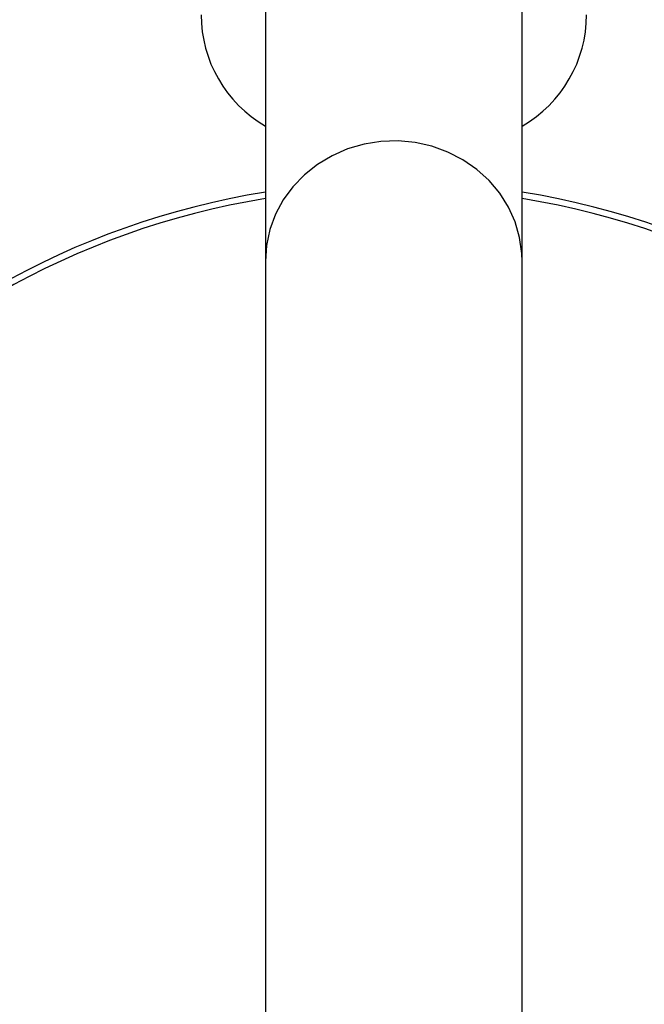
# Model space of a CAD drawing. Header units: millimetres. Extents: x 1225 to 2867, y 1179 to 2821.
# Tile 11 of 21: x 1987 to 2085, y 1997 to 2150. Entities that reach past the tile are written whole.
import ezdxf

# ---------------------------------------------------------------- set-up
doc = ezdxf.new("R2010")
doc.units = ezdxf.units.MM

msp = doc.modelspace()

# ---------------------------------------------------------------- linework, layer by layer
at = {"color": 7, "linetype": 'Continuous', "lineweight": 25}
for p, q in [((2025.54, 2188.83), (2025.54, 2112.6)), ((2065.54, 2112.6), (2065.54, 2188.83)), ((2025.54, 2112.6), (2025.54, 1887.4)), ((2065.54, 1887.4), (2065.54, 2112.6))]:
    msp.add_line(p, q, dxfattribs=at)
at = {"color": 1, "linetype": 'Continuous', "lineweight": 25, "flags": 128}
msp.add_lwpolyline([(2065.54, 2112.6), (2065.49, 2113.85), (2065.13, 2116.34), (2064.43, 2118.76), (2063.39, 2121.06), (2062.02, 2123.22), (2060.37, 2125.19), (2058.45, 2126.93), (2056.3, 2128.42), (2053.95, 2129.62), (2051.46, 2130.53), (2048.86, 2131.11), (2046.2, 2131.36), (2043.53, 2131.27), (2040.9, 2130.86), (2038.35, 2130.11), (2035.92, 2129.06), (2033.67, 2127.71), (2031.63, 2126.09), (2029.84, 2124.23), (2028.33, 2122.16), (2027.12, 2119.93), (2026.25, 2117.56), (2025.71, 2115.1), (2025.54, 2112.6)], dxfattribs=at)
at = {"color": 7, "linetype": 'Continuous', "lineweight": 25}
for radius in [821, 700, 692.5, 691.15, 685.19, 675, 388, 386, 337.5, 330, 329, 327.5, 325.5]:
    msp.add_circle((2045.54, 2000), radius, dxfattribs=at)
for centre, radius, start, end in [((2035.54, 2151), 20, 180, 240), ((2055.54, 2151), 20, 300, 0), ((2045.54, 2000), 125, 99.2069, 180), ((2045.54, 2000), 125, 279.2069, 80.7931), ((2045.54, 2000), 124, 99.2818, 180), ((2045.54, 2000), 124, 279.2818, 80.7182), ((2030.96, 2004.6), 263, 277.6513, 23.3134), ((2045.54, 2000), 125, 180, 260.7931), ((2045.54, 2000), 124, 180, 260.7182)]:
    msp.add_arc(centre, radius, start, end, dxfattribs=at)
for points, knots in [([(2017.88, 2269.75), (2012.74, 2269.04), (2002.44, 2267.63), (1987.21, 2264.33), (1972.16, 2260.31), (1956.58, 2255.4), (1940.54, 2249.4), (1924.25, 2241.98), (1908.5, 2233.51), (1893.42, 2224), (1879.31, 2213.62), (1866.21, 2202.4), (1854.09, 2190.49), (1842.8, 2177.82), (1832.4, 2164.47), (1823.59, 2151.75), (1818.67, 2143.26), (1816.56, 2139.62)], [0, 0, 0, 0, 0.061908, 0.123918, 0.185972, 0.247942, 0.319255, 0.390836, 0.462487, 0.534029, 0.60531, 0.673782, 0.742475, 0.811266, 0.880006, 0.948518, 1, 1, 1, 1]), ([(2274.48, 2139.67), (2273.34, 2141.71), (2269.63, 2148.3), (2262.54, 2158.98), (2253.26, 2171.65), (2243.2, 2183.73), (2232.52, 2195.08), (2221.19, 2205.65), (2209.27, 2215.44), (2196.71, 2224.52), (2183.61, 2232.84), (2170.03, 2240.35), (2155.64, 2247.19), (2140.48, 2253.34), (2124.59, 2258.82), (2108.38, 2263.4), (2091.93, 2267.03), (2080.14, 2268.91), (2073.88, 2269.66), (2073.19, 2269.75)], [0, 0, 0, 0, 0.028623, 0.092527, 0.156406, 0.22016, 0.28371, 0.345658, 0.407843, 0.470155, 0.532473, 0.594671, 0.656629, 0.723531, 0.790613, 0.857737, 0.92478, 0.991649, 1, 1, 1, 1]), ([(1822.1, 2137.39), (1824.11, 2140.81), (1829.24, 2149.53), (1838.74, 2162.82), (1850.37, 2177.25), (1863.04, 2190.87), (1876.61, 2203.64), (1891.05, 2215.49), (1906.29, 2226.37), (1922.25, 2236.23), (1938.86, 2245.03), (1956.06, 2252.7), (1973.73, 2259.32), (1985.86, 2262.74), (1991.92, 2264.45)], [0, 0, 0, 0, 0.055365, 0.14124, 0.227117, 0.312992, 0.398869, 0.484744, 0.570621, 0.656496, 0.742373, 0.828248, 0.914123, 1, 1, 1, 1])]:
    msp.add_open_spline(points, degree=3, knots=knots, dxfattribs=at)

doc.saveas('drawing.dxf')
